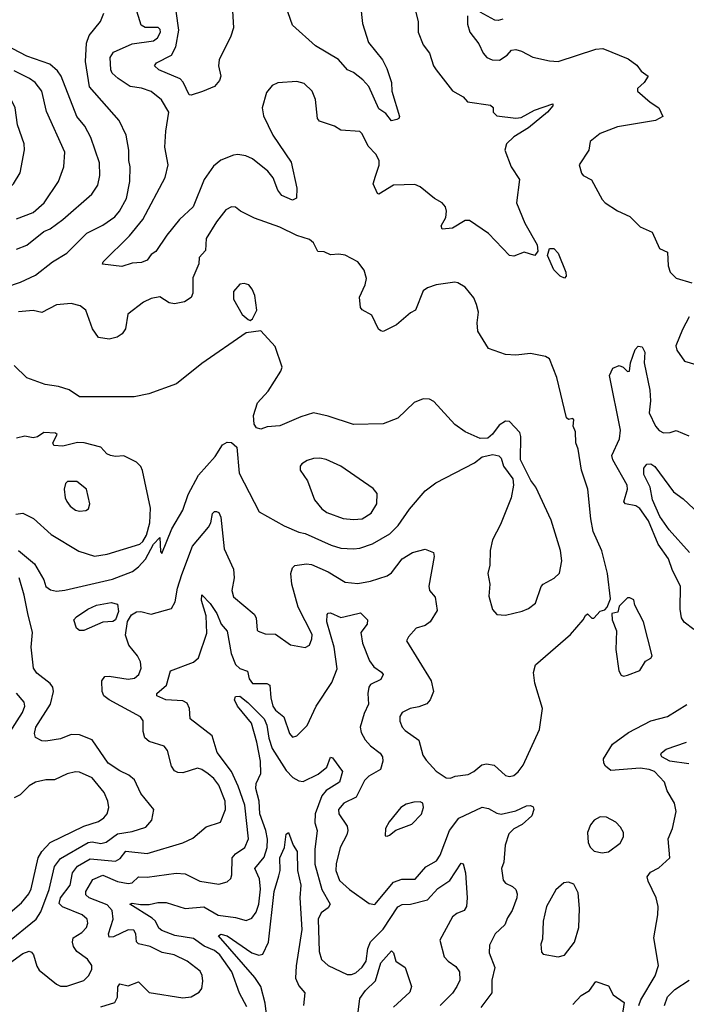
# Model space of a CAD drawing. Extents: x 1678431 to 1860718, y 384618 to 522882.
# Tile 211 of 256: x 1750861 to 1754024, y 471820 to 476494. Entities that reach past the tile are written whole.
import ezdxf

# ---------------------------------------------------------------- set-up
doc = ezdxf.new("R2010")
doc.units = 0

msp = doc.modelspace()

# ---------------------------------------------------------------- linework, layer by layer
at = {"layer": '0CON10XD'}
for points in [[(1751863, 476673), (1751874.5, 476455), (1751862.2, 476415), (1751807.5, 476302.5), (1751803.6, 476275), (1751814.5, 476225), (1751808.9, 476205), (1751785, 476177.1), (1751727.6, 476152.4), (1751675, 476135.6), (1751665, 476137.8), (1751636.5, 476196.5), (1751622.8, 476212.8), (1751521.4, 476255), (1751500, 476275), (1751510.5, 476289.5), (1751580.7, 476325), (1751602.2, 476365), (1751615.6, 476444.4), (1751603.8, 476533.8)], [(1752477.3, 476562.7), (1752487.8, 476475), (1752515, 476386.2), (1752582.7, 476302.7), (1752602.8, 476262.8), (1752624.3, 476195), (1752626.9, 476155), (1752662.5, 476035), (1752660, 476025), (1752650.7, 476019.3), (1752625, 476013.8), (1752598, 476048), (1752565, 476070.5), (1752516.9, 476176.9), (1752489, 476209), (1752445, 476243.5), (1752416.2, 476256.2), (1752373.1, 476305), (1752265, 476370), (1752155, 476468.1), (1752092.8, 476645)], [(1752726.7, 476585), (1752750.6, 476485), (1752750.6, 476435), (1752775.5, 476375), (1752805.6, 476335), (1752824.4, 476275), (1752836.9, 476255), (1752915, 476155.8), (1752965, 476126.9), (1752985, 476104.5), (1753095, 476088.5), (1753106.5, 476076.5), (1753106.5, 476055), (1753125, 476038), (1753215, 476026.2), (1753240.2, 476029.8), (1753303.1, 476065), (1753390, 476095), (1753390.6, 476085), (1753365, 476055.6), (1753275, 475980.6), (1753205, 475938.5), (1753170, 475905), (1753162.9, 475875), (1753192.5, 475795), (1753231.8, 475735), (1753218.1, 475625), (1753257.4, 475527.4), (1753316.2, 475425), (1753320, 475395), (1753305, 475374.2), (1753255, 475390), (1753205, 475371.2), (1753185, 475374), (1753085, 475479.2), (1752995, 475540.5), (1752975, 475540.6), (1752915, 475503.9), (1752865, 475500), (1752861.1, 475515), (1752882.1, 475555), (1752885.5, 475585), (1752880.5, 475605), (1752864.7, 475624.7), (1752828.9, 475645), (1752760.7, 475700.7), (1752735, 475711.4), (1752635, 475707.8), (1752565, 475666), (1752558, 475668), (1752538, 475715), (1752549.4, 475750.6), (1752566.7, 475803.3), (1752566, 475826), (1752550.6, 475855), (1752513.4, 475893.4), (1752485, 475952.5), (1752475, 475962.5), (1752385, 475968.8), (1752355, 475988.8), (1752282.6, 476012.6), (1752274.4, 476025), (1752264.6, 476115), (1752248.2, 476155), (1752210.9, 476190.9), (1752175, 476200.9), (1752085, 476194.4), (1752058.9, 476181.1), (1752031.4, 476148.6), (1752011.5, 476075), (1752017.8, 476037.8), (1752061.8, 475945), (1752148.1, 475818.1), (1752175.7, 475694.3), (1752173.6, 475646.4), (1752155, 475636.7), (1752105, 475660), (1752085.8, 475685), (1752062.6, 475742.6), (1752038.5, 475775), (1751965, 475832.9), (1751932.9, 475847.1), (1751895.6, 475854.4), (1751875, 475851.5), (1751815, 475827.1), (1751780.9, 475799.1), (1751736.2, 475735), (1751683.4, 475605), (1751618.2, 475545), (1751559, 475471), (1751506.8, 475393.2), (1751485, 475379.2), (1751465, 475353.1), (1751438.8, 475341.2), (1751395, 475338), (1751345, 475322.7), (1751253, 475333), (1751256.7, 475345), (1751381.5, 475468.5), (1751444.5, 475545.5), (1751551.6, 475745), (1751564.7, 475805), (1751549.1, 475889.1), (1751554.7, 475965.3), (1751567.5, 476055), (1751533.9, 476113.9), (1751485, 476152.7), (1751438.5, 476168.5), (1751385, 476176.5), (1751327.7, 476215), (1751300, 476240), (1751293.1, 476255), (1751290, 476315), (1751305, 476340), (1751395, 476379.1), (1751495, 476392.7), (1751515, 476407.5), (1751528.5, 476435), (1751527.3, 476447.3), (1751517.1, 476457.1), (1751456.2, 476456.2), (1751437.2, 476467.2), (1751409.6, 476555)], [(1750795, 475224.6), (1750865, 475247.7), (1750935, 475281.2), (1751015.6, 475345), (1751084.2, 475385.8), (1751179.4, 475480.6), (1751255, 475518.5), (1751311.7, 475558.3), (1751333.8, 475585), (1751367.5, 475645), (1751382.7, 475725), (1751384.4, 475795), (1751378.1, 475825), (1751379.1, 475875), (1751365.5, 475945), (1751333.1, 476015), (1751191.2, 476175), (1751173.3, 476295), (1751177.8, 476382.2), (1751190.8, 476419.2), (1751243.3, 476485), (1751259.5, 476525)], [(1753153, 476497), (1753130.7, 476489.3), (1753115, 476491.2), (1753045, 476530)], [(1752985, 476512.5), (1752985, 476472.5), (1752996.9, 476435), (1753038.6, 476378.6), (1753060, 476335), (1753078, 476315), (1753102.8, 476302.8), (1753137.8, 476302.2), (1753174, 476325), (1753195, 476348.8), (1753215, 476352), (1753242.5, 476345), (1753295.9, 476315.9), (1753375, 476298), (1753416.1, 476296.1), (1753595, 476353.3), (1753627.1, 476357.1), (1753747.8, 476307.8), (1753788.3, 476278.3), (1753808.9, 476248.9), (1753843.3, 476225), (1753824, 476195), (1753792.8, 476167.2), (1753792.9, 476155), (1753852.1, 476102.1), (1753893.3, 476075), (1753912.5, 476035), (1753877.5, 476015), (1753697.5, 475985), (1753615, 475954), (1753568, 475915), (1753561.2, 475875), (1753515.7, 475805), (1753525.8, 475765), (1753535, 475754), (1753573.9, 475733.9), (1753625, 475640), (1753638.8, 475625), (1753696.6, 475586.6), (1753755, 475559.2), (1753805, 475511.2), (1753862.5, 475485), (1753897, 475407), (1753935, 475390), (1753937.5, 475325), (1753947.5, 475295), (1753975, 475267.5), (1754050, 475245)], [(1750845.8, 475405), (1750895, 475422.9), (1750975, 475488.2), (1751005, 475501.5), (1751065.5, 475545), (1751202.5, 475665), (1751231.8, 475708.2), (1751241.1, 475755), (1751239.2, 475815), (1751198.9, 475935), (1751169, 475989), (1751131.3, 476035), (1751057.2, 476225), (1751040.5, 476250.5), (1751003.3, 476283.3), (1750895, 476320.4), (1750795, 476373.3)], [(1750845, 475548.4), (1750925, 475578.6), (1750976.8, 475625), (1751045.5, 475725), (1751070.4, 475795), (1751074.5, 475865), (1750988.5, 476058.5), (1750965.3, 476155), (1750933.9, 476195), (1750907.7, 476215), (1750835, 476251.6)], [(1750615, 475578), (1750635, 475582.5), (1750765, 475647.8), (1750831.4, 475715), (1750863.4, 475766.6), (1750883.2, 475876.8), (1750881.9, 475905), (1750850.4, 475995), (1750839.5, 476075), (1750815, 476124.2), (1750765, 476165.5), (1750715, 476188.2), (1750665, 476200.5), (1750636.2, 476195), (1750629.4, 476175), (1750684.6, 476035), (1750692.9, 475965), (1750682.3, 475895), (1750624, 475756), (1750619.1, 475665), (1750601.2, 475585), (1750615, 475578)], [(1750795, 472003.4), (1750875, 472060.6), (1750905, 472072.1), (1750917.4, 472067.4), (1750925.4, 472055.4), (1750941.2, 472001.2), (1750952.6, 471982.6), (1751035, 471915.8), (1751055, 471906.9), (1751085, 471906.7), (1751165, 471932.5), (1751187.5, 471955), (1751203.3, 471985), (1751203.3, 472005), (1751182, 472035), (1751131.3, 472071.3), (1751115.4, 472095), (1751110.4, 472115), (1751115, 472135.6), (1751155, 472160.5), (1751177.8, 472185), (1751184.4, 472205), (1751180, 472225), (1751157.5, 472245), (1751063.3, 472283.3), (1751048.2, 472298.2), (1751054.5, 472325), (1751099.6, 472385), (1751111.7, 472445), (1751135, 472475.7), (1751195, 472510.7), (1751315, 472500), (1751337.3, 472512.7), (1751365, 472546.6), (1751465, 472535.3), (1751635, 472586.4), (1751681.4, 472608.6), (1751745, 472662.9), (1751813.8, 472685), (1751836.9, 472745), (1751835.4, 472784.6), (1751805, 472860.9), (1751782.1, 472892.1), (1751754.8, 472914.8), (1751725, 472935.4), (1751705, 472941.2), (1751635, 472919.5), (1751610.9, 472920.9), (1751595, 472928.9), (1751580.5, 472950.5), (1751561.9, 473025), (1751546.9, 473045), (1751475, 473067.7), (1751454.4, 473085), (1751446.4, 473115), (1751446.2, 473165), (1751434.4, 473185), (1751284.5, 473265), (1751259.5, 473285), (1751252.5, 473305), (1751250.7, 473355), (1751265, 473375.6), (1751285, 473377.8), (1751375, 473363.5), (1751405, 473368.9), (1751425.6, 473385), (1751436.5, 473415), (1751434.4, 473445), (1751420, 473475), (1751378.5, 473525), (1751362.9, 473572.9), (1751372.5, 473637.5), (1751391.8, 473668.2), (1751415, 473683.8), (1751434.7, 473684.7), (1751485, 473671.6), (1751580.6, 473699.4), (1751598.7, 473731.3), (1751608.9, 473795), (1751629.8, 473859.8), (1751680, 473995), (1751756.6, 474085), (1751768, 474105), (1751775, 474150), (1751785, 474160), (1751795, 474160), (1751805, 474154), (1751815, 474132.5), (1751831.5, 473981.5), (1751874.4, 473885), (1751877.8, 473845), (1751867.3, 473785), (1751875.6, 473755), (1751972.7, 473672.7), (1751982.2, 473655), (1751986.7, 473596.7), (1751991.7, 473591.7), (1752025, 473579.4), (1752075, 473577.5), (1752145.7, 473525.7), (1752215.8, 473514.2), (1752235.6, 473525), (1752247.1, 473555), (1752247.7, 473575), (1752181.9, 473705), (1752152.7, 473815), (1752147.3, 473865), (1752155, 473891.2), (1752166.3, 473903.7), (1752221.1, 473911.1), (1752245, 473908.1), (1752325, 473872.2), (1752405, 473824.4), (1752465, 473818.1), (1752525, 473829.4), (1752605, 473854.5), (1752625, 473868.5), (1752675, 473934.5), (1752725, 473965.4), (1752785, 473981.1), (1752824.3, 473964.3), (1752826.9, 473945), (1752801.9, 473805), (1752805.8, 473785), (1752832.4, 473752.4), (1752841.2, 473688.8), (1752808, 473635), (1752785, 473618.6), (1752742.5, 473605), (1752706, 473565), (1752696.2, 473545), (1752813.3, 473355), (1752824.4, 473305), (1752808.9, 473265), (1752793.1, 473246.9), (1752755, 473231.5), (1752713.3, 473225), (1752675, 473206), (1752664.4, 473185.6), (1752664.4, 473164.4), (1752675.8, 473135), (1752689.3, 473119.3), (1752753.9, 473073.9), (1752773.4, 473003.4), (1752788.7, 472978.7), (1752836.6, 472926.6), (1752885, 472895.8), (1752905, 472894.3), (1752927, 472903), (1752988.8, 472911.2), (1753015, 472924.5), (1753053.4, 472956.6), (1753075, 472960.9), (1753112, 472955), (1753165, 472905.8), (1753185, 472900.8), (1753205, 472906), (1753226.4, 472923.6), (1753249.4, 472955), (1753326.8, 473125), (1753340.9, 473225), (1753305.6, 473344.4), (1753299.4, 473395), (1753307.9, 473432.1), (1753473.8, 473575), (1753534.5, 473645.5), (1753545, 473666.2), (1753555, 473673.8), (1753575, 473652.5), (1753585, 473653.3), (1753615, 473686.7), (1753637, 473693), (1753647.5, 473705), (1753663.3, 473745), (1753650, 473865), (1753623.4, 473973.4), (1753582.1, 474065), (1753570.4, 474125), (1753557.1, 474265), (1753527.1, 474355), (1753510, 474455), (1753498.9, 474485), (1753497.7, 474537.7), (1753487.5, 474565), (1753490, 474595), (1753485, 474600), (1753465, 474596.7), (1753455, 474603.3), (1753408.7, 474795), (1753375, 474883.3), (1753355, 474895.7), (1753285, 474910), (1753215, 474900.8), (1753165, 474904.3), (1753085, 474933.3), (1753034.4, 475015), (1753030.6, 475055), (1753036.9, 475105), (1753028, 475142), (1753015, 475173.3), (1752975, 475223.8), (1752940, 475245), (1752925, 475248.1), (1752836.7, 475235), (1752795, 475220.6), (1752775, 475206), (1752738, 475115), (1752715, 475102.5), (1752648.8, 475045), (1752585, 475014), (1752575, 475016.2), (1752563.8, 475025), (1752531.7, 475091.7), (1752485.9, 475115.9), (1752477.5, 475127.5), (1752473.4, 475176.6), (1752500, 475235), (1752505.5, 475265), (1752495.3, 475305.3), (1752465.7, 475345), (1752405, 475376.7), (1752375, 475381.1), (1752335, 475377.1), (1752305, 475392.5), (1752275, 475394.2), (1752254.7, 475434.7), (1752235, 475450.5), (1752175, 475468.9), (1752095, 475508.5), (1751975, 475551.9), (1751908.8, 475585), (1751885, 475604), (1751865, 475606), (1751839.1, 475590.9), (1751794.4, 475535), (1751745.7, 475455), (1751742.1, 475397.9), (1751712.2, 475365), (1751710, 475335), (1751682.1, 475267.9), (1751681.4, 475195), (1751674.3, 475175.7), (1751642.5, 475155), (1751595, 475145.6), (1751569.4, 475149.4), (1751525, 475178.8), (1751485, 475170), (1751447.3, 475152.7), (1751374.4, 475095.6), (1751363, 475027), (1751347, 475003), (1751323.6, 474986.4), (1751285, 474976.7), (1751235, 474985.7), (1751206.8, 475026.8), (1751174.4, 475115), (1751148, 475135), (1751105, 475146.5), (1751035, 475140.8), (1750965, 475104.5), (1750925, 475112.9), (1750855, 475107.5)], [(1753445, 475266.7), (1753425, 475276), (1753395, 475306), (1753365.5, 475375), (1753375, 475407.5), (1753395, 475408), (1753415.8, 475385), (1753452.5, 475295), (1753453.8, 475276.2), (1753445, 475266.7)], [(1751955, 475066.7), (1751965, 475073.3), (1751986.2, 475115), (1751976.2, 475185), (1751963.8, 475215), (1751947.5, 475235), (1751925, 475241.2), (1751905, 475238), (1751875, 475203.3), (1751875, 475166.7), (1751916, 475095), (1751945, 475070), (1751955, 475066.7)], [(1754037.2, 475082.8), (1754005, 475023.3), (1753974.3, 474945), (1753978, 474925), (1754015, 474873.3), (1754085, 474852)], [(1750855, 473974.4), (1750931.1, 473911.1), (1750975.6, 473835), (1750984, 473804), (1751007.4, 473787.4), (1751035, 473781.8), (1751075, 473786.2), (1751301.2, 473838.8), (1751395.2, 473874.8), (1751425, 473896.2), (1751457.7, 473932.3), (1751495, 474003.5), (1751525, 474036.2), (1751528.8, 473968.8), (1751535, 473960), (1751582.2, 474077.8), (1751635, 474166), (1751660.5, 474239.5), (1751708.7, 474331.3), (1751788.9, 474421.1), (1751823.1, 474475), (1751845, 474487.8), (1751865, 474487.1), (1751891.2, 474465), (1751901.7, 474341.7), (1751997.3, 474157.3), (1752115, 474091.1), (1752185, 474061.2), (1752215, 474054.6), (1752339.1, 473999.1), (1752385, 473985.4), (1752445, 473982.7), (1752475, 473985.9), (1752535, 474006), (1752616.2, 474053.8), (1752656.4, 474093.6), (1752710.3, 474169.7), (1752785, 474256.7), (1752835, 474295.5), (1752881.6, 474318.4), (1753018.9, 474391.1), (1753055, 474418.8), (1753105, 474430), (1753133.6, 474423.6), (1753145, 474412.5), (1753156.7, 474375), (1753200, 474315), (1753203.8, 474285), (1753192.9, 474225), (1753141.8, 474098.2), (1753104.4, 474025), (1753093.1, 473975), (1753092.2, 473905), (1753081.5, 473865), (1753091.5, 473815), (1753086.9, 473756.9), (1753104.2, 473694.2), (1753125, 473671.2), (1753165, 473667.5), (1753245, 473685.6), (1753275, 473698.6), (1753307.5, 473725), (1753335, 473803.3), (1753344.2, 473815), (1753396.6, 473843.4), (1753422.7, 473867.3), (1753432.9, 473925), (1753427.5, 473975), (1753381.9, 474118.1), (1753310, 474275), (1753285.8, 474305.8), (1753236.2, 474405), (1753238.6, 474515), (1753234, 474535), (1753185, 474586.7), (1753165, 474588), (1753135, 474568.8), (1753104.2, 474525.8), (1753082, 474508), (1753045, 474505.8), (1752975, 474537.8), (1752925, 474572.5), (1752825, 474681.9), (1752805, 474691.9), (1752775.7, 474694.3), (1752732.6, 474677.4), (1752655, 474602), (1752585, 474575.8), (1752445, 474571.9), (1752325, 474611.4), (1752255, 474626.9), (1752195, 474608.5), (1752095, 474565.6), (1752035, 474561.2), (1752005, 474550.8), (1751985, 474556.2), (1751973.9, 474573.9), (1751970.8, 474615), (1751988.6, 474675), (1752038.9, 474731.1), (1752100, 474825), (1752106, 474845), (1752072.7, 474942.7), (1752005, 475017.5), (1751935, 475006.7), (1751725, 474861.4), (1751604.1, 474765.9), (1751472.6, 474717.4), (1751404.3, 474704.3), (1751145, 474704.3), (1751095, 474736.9), (1751045, 474753.1), (1750981.5, 474761.5), (1750895, 474794.3), (1750835, 474852)], [(1754059.3, 473599.3), (1754013.5, 473633.5), (1754000.3, 473655), (1753994.1, 473695.9), (1753996.1, 473805), (1753958.7, 473878.7), (1753939.6, 473935), (1753889.7, 474005), (1753844.3, 474115), (1753803.4, 474173.4), (1753785, 474186.2), (1753735.4, 474195.4), (1753726.7, 474205), (1753744.7, 474265), (1753742.8, 474285), (1753675.4, 474405), (1753670, 474425), (1753706.2, 474503.8), (1753712.1, 474545), (1753658.7, 474805), (1753675, 474839.6), (1753705, 474853.1), (1753724.7, 474844.7), (1753745, 474824.4), (1753753.9, 474826.1), (1753759.2, 474865), (1753781.2, 474928.8), (1753795, 474944.6), (1753815, 474941.2), (1753826.4, 474916.4), (1753824.3, 474865), (1753850, 474735), (1753854.6, 474685), (1753847.4, 474627.4), (1753877.8, 474565), (1753895, 474544.2), (1753915, 474532), (1753946.4, 474533.6), (1753975, 474543.3), (1754035, 474518)], [(1750842.7, 474147.3), (1750875, 474151.5), (1750926.5, 474126.5), (1751010.5, 474050.5), (1751140.7, 473970.7), (1751215, 473947.1), (1751275, 473957.5), (1751431.4, 474005), (1751445, 474016.2), (1751462.5, 474047.5), (1751478.7, 474105), (1751480.9, 474175), (1751444.1, 474354.1), (1751435, 474373.3), (1751415, 474393.8), (1751355, 474423.1), (1751315, 474420), (1751292, 474425), (1751273.8, 474433.8), (1751245, 474464.5), (1751166.7, 474485), (1751135, 474486.5), (1751065, 474469.7), (1751022.7, 474472.7), (1751017.1, 474485), (1751038.8, 474525), (1751030.5, 474530.5), (1750975.6, 474534.4), (1750945, 474514.2), (1750925, 474508.6), (1750885, 474516.9), (1750845, 474508.1)], [(1752445, 474120.8), (1752485, 474124.6), (1752527.8, 474152.2), (1752555.4, 474195), (1752556.9, 474245), (1752538.6, 474268.6), (1752384.2, 474374.2), (1752315, 474405.4), (1752285, 474412.7), (1752255, 474410.5), (1752225, 474401.9), (1752198.8, 474385), (1752191.2, 474375), (1752192, 474355), (1752226.5, 474305), (1752260, 474215), (1752295, 474172.2), (1752318, 474155), (1752395, 474125.4), (1752445, 474120.8)], [(1754039.5, 473965), (1753942.3, 474072.3), (1753898.1, 474135), (1753863.9, 474215), (1753851.8, 474275), (1753822.5, 474335), (1753822.5, 474365), (1753835.7, 474384.3), (1753855, 474385.6), (1753875, 474372.2), (1753963.4, 474253.4), (1754009.2, 474219.2), (1754085, 474148.2)], [(1751145, 474160.8), (1751175, 474163.8), (1751187.5, 474172.5), (1751193.8, 474195), (1751177.5, 474265), (1751132.1, 474302.1), (1751088, 474302), (1751078, 474292), (1751072, 474265), (1751076, 474225), (1751085, 474206.7), (1751100, 474185), (1751125, 474166), (1751145, 474160.8)], [(1750795, 472107.6), (1750938.2, 472225), (1750961, 472259), (1751000.4, 472365), (1751026.4, 472473.6), (1751055, 472512.6), (1751185, 472588.7), (1751205, 472591.3), (1751245, 472582.9), (1751271, 472589), (1751325, 472629.5), (1751395, 472640.8), (1751458.8, 472661.2), (1751487.8, 472695), (1751496.7, 472745), (1751435, 472821.4), (1751405, 472885.6), (1751378.3, 472908.3), (1751335, 472928.9), (1751281.2, 472965), (1751205, 473075.8), (1751145, 473098.6), (1751105, 473100.8), (1751055, 473080), (1750985, 473069.2), (1750965, 473070), (1750935, 473086.7), (1750930.6, 473105), (1750937.5, 473135), (1751006.3, 473245), (1751021, 473305), (1751017.3, 473325), (1751005, 473343.1), (1750942.3, 473392.3), (1750926.9, 473415), (1750915.5, 473515), (1750921.2, 473585), (1750898.7, 473675), (1750882.3, 473762.3), (1750858.3, 473845)], [(1751165, 473594.7), (1751143.8, 473595), (1751130, 473605), (1751117.5, 473645), (1751130.2, 473659.8), (1751183.5, 473696.5), (1751225.8, 473715), (1751295, 473727.6), (1751325, 473718.8), (1751329.1, 473685), (1751315, 473644.8), (1751302.5, 473637.5), (1751255, 473634), (1751165, 473594.7)], [(1751245, 471808), (1751311.9, 471828.1), (1751325, 471853.8), (1751326.8, 471903.2), (1751335, 471916.9), (1751375, 471907.3), (1751425, 471927.2), (1751475, 471876.4), (1751635, 471850.5), (1751675, 471855.6), (1751712.7, 471877.3), (1751725.5, 471895), (1751730.2, 471929.8), (1751727.2, 471957.2), (1751717, 471977), (1751655, 472025.5), (1751593.8, 472055), (1751536.4, 472066.4), (1751479.2, 472095), (1751425, 472106.8), (1751415, 472116), (1751412.3, 472155), (1751402.4, 472172.4), (1751375, 472174), (1751305, 472140.5), (1751285, 472139.4), (1751282.5, 472155), (1751304.5, 472225), (1751299.8, 472265), (1751275, 472292), (1751189.6, 472325), (1751175, 472339.4), (1751174.2, 472355), (1751207.9, 472412.1), (1751255, 472432.7), (1751325, 472403.3), (1751375, 472393), (1751395, 472397.2), (1751425, 472424.7), (1751465, 472423.8), (1751603.3, 472443.3), (1751645, 472439.5), (1751715, 472405.4), (1751805, 472390.9), (1751845, 472401.4), (1751862, 472418), (1751867.3, 472435), (1751869.1, 472515), (1751885, 472534), (1751928.8, 472565), (1751946.9, 472605), (1751929.6, 472765), (1751898, 472855), (1751865.4, 472925.4), (1751798.2, 473015), (1751774.3, 473095), (1751669.1, 473175), (1751666.2, 473225), (1751655, 473249.4), (1751635, 473260), (1751553.3, 473265), (1751511.2, 473285), (1751511.2, 473295), (1751557.5, 473335), (1751576.2, 473403.8), (1751685, 473443.8), (1751708.5, 473465), (1751748.4, 473581.6), (1751744.8, 473664.8), (1751723.8, 473736.2), (1751725, 473763.3), (1751765, 473722.1), (1751796.8, 473675), (1751816.5, 473625), (1751845, 473591.4), (1751864.3, 473485), (1751885, 473432.7), (1751905, 473414.2), (1751941.1, 473401.1), (1751949.5, 473365), (1751965, 473343.7), (1752033.3, 473343.3), (1752048.2, 473335), (1752051.8, 473275), (1752062.1, 473235), (1752075, 473216.8), (1752114.6, 473185), (1752140.8, 473105), (1752155, 473088.8), (1752175, 473093.8), (1752225, 473142.9), (1752267.5, 473235), (1752342.5, 473347.5), (1752367, 473413), (1752352.7, 473515), (1752318.7, 473635), (1752320, 473670), (1752325, 473677.5), (1752335, 473678.6), (1752385, 473656.1), (1752432, 473668), (1752478.5, 473678.5), (1752511.2, 473645), (1752508.6, 473625), (1752479.1, 473585), (1752486.7, 473535), (1752520.1, 473450.1), (1752541.6, 473421.6), (1752577.4, 473397.4), (1752585.5, 473385), (1752575, 473361.9), (1752525, 473338.1), (1752517.3, 473325), (1752512.1, 473295), (1752515.3, 473245), (1752495, 473200.8), (1752476.5, 473135), (1752480.4, 473110.4), (1752500.5, 473075), (1752525, 473047.3), (1752571.5, 473011.5), (1752581.5, 472995), (1752583.6, 472975), (1752572.9, 472935), (1752517, 472903), (1752497.3, 472882.7), (1752457.3, 472802.7), (1752398.1, 472775), (1752373.5, 472745), (1752375, 472724), (1752413.9, 472665), (1752417.5, 472645), (1752413.2, 472625), (1752380.7, 472565), (1752362.4, 472487.6), (1752360.8, 472455), (1752377.9, 472407.9), (1752425, 472365.5), (1752519.1, 472299.1), (1752545, 472294.4), (1752635, 472399.5), (1752674.1, 472414.1), (1752736.4, 472413.6), (1752787.8, 472472.2), (1752838.8, 472501.2), (1752855, 472527.5), (1752900.4, 472645), (1752945, 472703.6), (1753055, 472755.5), (1753085, 472750), (1753125, 472727.9), (1753145, 472723.4), (1753215, 472738.1), (1753265, 472762.2), (1753284.6, 472764.6), (1753296.8, 472756.8), (1753300.5, 472745), (1753290.5, 472715), (1753245, 472673.1), (1753205, 472653.1), (1753180.9, 472629.1), (1753164.7, 472575.3), (1753157.8, 472495), (1753146.9, 472465), (1753155, 472410), (1753165.6, 472395.6), (1753199.4, 472379.4), (1753214.3, 472365), (1753221.5, 472345), (1753219.6, 472325), (1753198.2, 472265), (1753175, 472231.4), (1753162.4, 472197.6), (1753117.5, 472155), (1753089.2, 472100.8), (1753087.9, 472065), (1753115.3, 471995), (1753100.7, 471935), (1753101.2, 471875), (1753048.9, 471805)], [(1753725, 473377.5), (1753745, 473382.5), (1753802.5, 473405), (1753830.5, 473449.5), (1753856.1, 473463.9), (1753862.5, 473475), (1753820, 473635), (1753780, 473715), (1753775, 473740), (1753755, 473750), (1753745, 473750), (1753705, 473710), (1753698.3, 473681.7), (1753670, 473675), (1753672.5, 473645), (1753693, 473593), (1753688.8, 473505), (1753703.6, 473403.6), (1753715, 473382.5), (1753725, 473377.5)], [(1750811.6, 473108.4), (1750874.6, 473205), (1750885.6, 473235), (1750881.1, 473255), (1750845, 473296.9)], [(1751938.1, 471808.1), (1751903.2, 471873.2), (1751866.7, 471975), (1751809.6, 472055), (1751785, 472075.6), (1751736.6, 472096.6), (1751685, 472132.6), (1751597.3, 472147.3), (1751535, 472170), (1751521.2, 472181.2), (1751504.4, 472215), (1751489.7, 472229.7), (1751384, 472295), (1751395, 472300), (1751433.2, 472293.2), (1751475.3, 472294.7), (1751516.8, 472303.2), (1751555, 472303.1), (1751645.3, 472275.3), (1751735, 472282.9), (1751802.7, 472242.7), (1751885, 472232.2), (1751935, 472218.5), (1751961.5, 472228.5), (1751982.3, 472257.7), (1751995.9, 472295.9), (1752003.4, 472366.6), (1751999.1, 472415), (1751976.5, 472465), (1752021.2, 472518.8), (1752034.8, 472565), (1752035.8, 472604.2), (1752028.1, 472645), (1752000.2, 472725), (1751996.5, 472785), (1751981.1, 472845), (1751982.5, 472867.5), (1752004.5, 472915.5), (1752003.3, 472975), (1751986, 473065), (1751960.8, 473155), (1751894.7, 473235), (1751880, 473265), (1751885, 473282), (1751905, 473282.5), (1751942.6, 473252.6), (1752020.8, 473175), (1752034, 473145), (1752043.1, 473083.1), (1752059.2, 473035), (1752125, 472929.3), (1752156.9, 472896.9), (1752185, 472880.6), (1752205, 472878.1), (1752277.6, 472912.4), (1752318.6, 472945), (1752335, 472992.5), (1752345, 472990), (1752392.7, 472925), (1752378.8, 472875), (1752315.3, 472835), (1752295, 472810.3), (1752261.9, 472725), (1752261.5, 472681.5), (1752272.7, 472645), (1752260.8, 472555), (1752260.9, 472485), (1752293.9, 472365), (1752333.2, 472295), (1752325, 472277.9), (1752291.6, 472255), (1752277.4, 472225), (1752281.2, 472071.2), (1752292.4, 472032.4), (1752324, 472004), (1752415, 471962.1), (1752435, 471961.1), (1752455, 471969.2), (1752485, 471996.2), (1752504.1, 472025), (1752512.9, 472085), (1752525, 472116.4), (1752585, 472176.4), (1752655, 472282.3), (1752675, 472293.3), (1752715.3, 472295.3), (1752795, 472316.3), (1752845, 472369.2), (1752901.9, 472408.1), (1752955, 472490), (1752965, 472486.7), (1752975.6, 472445), (1752984.5, 472325), (1752981.5, 472285), (1752969.2, 472265), (1752935, 472251.5), (1752914.4, 472235), (1752854.4, 472125), (1752875, 472046.2), (1752894, 472025), (1752930, 472000), (1752946.8, 471975), (1752949.7, 471935), (1752934.1, 471904.1), (1752915, 471873.6), (1752855.5, 471815)], [(1753799.2, 471815), (1753808.5, 471841.5), (1753876.2, 471955), (1753891.5, 472005), (1753870.4, 472135), (1753889.1, 472245), (1753890, 472285), (1753881.5, 472325), (1753842, 472405), (1753838.8, 472425), (1753853.2, 472446.8), (1753892.6, 472467.4), (1753946.2, 472515), (1753937.1, 472605), (1753958.6, 472655), (1753976, 472735), (1753968, 472775), (1753933.7, 472833.7), (1753920, 472875), (1753873.3, 472925), (1753848, 472935), (1753805, 472940.8), (1753665, 472930), (1753640.3, 472950.3), (1753632, 472965), (1753630.8, 472985), (1753674.2, 473055), (1753749.4, 473110.6), (1753855, 473166.2), (1753935, 473185.6), (1754027, 473243)], [(1754035, 472962.3), (1753945.8, 472975), (1753906.9, 472995), (1753902.5, 473005), (1753906.8, 473013.2), (1753928.3, 473031.7), (1754024.5, 473065)], [(1750793.1, 472236.9), (1750868.7, 472301.3), (1750904.2, 472345), (1750915, 472368.1), (1750948.4, 472515), (1750965.3, 472545), (1751005, 472587.6), (1751164.8, 472665.2), (1751235, 472687.8), (1751259.1, 472705), (1751275.5, 472725), (1751283.6, 472755), (1751279.6, 472785), (1751260.7, 472825), (1751205.2, 472895.2), (1751145, 472922.7), (1751125, 472924.1), (1751086.6, 472913.4), (1751025, 472885.4), (1750985, 472886.2), (1750936.2, 472875), (1750905, 472856.5), (1750863.3, 472815), (1750835, 472800.8)], [(1752605, 472617.5), (1752615, 472623.3), (1752645, 472647.5), (1752720.8, 472675), (1752766.9, 472723.1), (1752776.5, 472755), (1752774.2, 472774.2), (1752760.8, 472780.8), (1752731.1, 472778.9), (1752695, 472770), (1752668.8, 472755), (1752613.2, 472686.8), (1752596.7, 472655), (1752595, 472620), (1752605, 472617.5)], [(1753625, 472539.2), (1753655, 472544.3), (1753710, 472585), (1753725.7, 472615), (1753725.6, 472635), (1753711.7, 472661.7), (1753690, 472685), (1753645, 472708.5), (1753615, 472709.5), (1753585.9, 472694.1), (1753568.7, 472671.3), (1753555.5, 472635), (1753558.3, 472588.3), (1753566.8, 472566.8), (1753587, 472547), (1753625, 472539.2)], [(1752041.1, 471695), (1752025.5, 471825), (1752004.4, 471905), (1751977, 471947), (1751804.3, 472145.7), (1751815, 472152.9), (1751845, 472144.7), (1751961.5, 472065), (1751995, 472053.3), (1752015, 472057.7), (1752041, 472115), (1752068.3, 472355), (1752090.8, 472429.2), (1752096, 472455), (1752094.3, 472515), (1752117.1, 472565), (1752125, 472627.5), (1752136.1, 472636.1), (1752157.8, 472575), (1752176.7, 472545), (1752178.7, 472455), (1752194.7, 472385), (1752190.3, 472325), (1752199, 472175), (1752172.3, 472002.3), (1752169.5, 471945), (1752185, 471908.5), (1752214, 471875), (1752207.7, 471815)], [(1753415, 472045.8), (1753445, 472052.9), (1753493.6, 472115), (1753513.3, 472185), (1753516.8, 472275), (1753510, 472350), (1753490, 472390), (1753465, 472400), (1753443.3, 472396.7), (1753405, 472363.6), (1753359.6, 472285), (1753344.5, 472215), (1753340.7, 472129.3), (1753333.8, 472105), (1753337, 472067), (1753345, 472057.5), (1753415, 472045.8)], [(1752455.2, 471695), (1752475, 471847.8), (1752500.8, 471885), (1752548.3, 471931.7), (1752575, 472017.8), (1752625, 472073.3), (1752634, 472064), (1752645.7, 472025.7), (1752690, 471995), (1752720, 471905), (1752711.9, 471878.1), (1752635, 471806.8)], [(1753485, 471819.2), (1753525, 471861.2), (1753565, 471886.2), (1753595, 471928.8), (1753655, 471908.6), (1753676.2, 471865), (1753728.6, 471828.6), (1753707.9, 471695)], [(1753920.7, 471815), (1753934.1, 471855.9), (1753969.4, 471890.6), (1754037.5, 471935)]]:
    msp.add_lwpolyline(points, dxfattribs=at)

doc.saveas('drawing.dxf')
